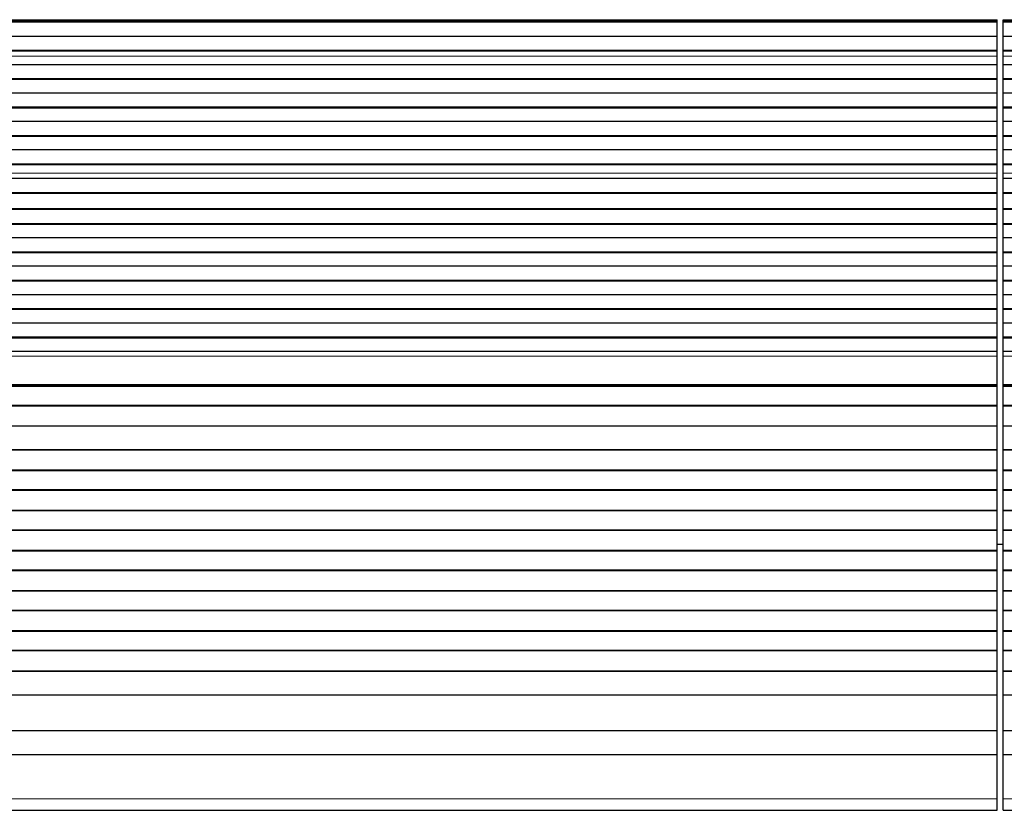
# Model space of a CAD drawing. Header units: inches. Extents: x 0 to 20790, y -12 to 14700.
# Tile 53 of 133: x 3208 to 3698, y 11587 to 11981. Entities that reach past the tile are written whole.
import ezdxf

# ---------------------------------------------------------------- set-up
doc = ezdxf.new("R2010")
doc.units = ezdxf.units.IN
doc.layers.add('1', color=7, linetype='Continuous', true_color=0xffffff)
doc.layers.add('254', color=7, linetype='Continuous', true_color=0xffffff)
doc.styles.add('latin_extended', font='simplex.shx')
doc.dimstyles.get("Standard").update_dxf_attribs({"dimtxt": 0.18, "dimasz": 0.18, "dimexe": 0.18, "dimexo": 0.0625, "dimgap": 0.09, "dimtad": 0, "dimtih": 1, "dimtoh": 1, "dimdec": 4, "dimzin": 0, "dimdsep": 46, "dimtxsty": 'Standard', "dimcen": 0.09, "dimadec": 0, "dimazin": 0, "dimtfac": 1, "dimtdec": 4, "dimtofl": 0, "dimtmove": 0, "dimatfit": 3, "dimfxl": 1, "dimtolj": 1, "dimtzin": 0, "dimarcsym": 0})

# ---------------------------------------------------------------- blocks, each defined once
blk = doc.blocks.new('_U12')
at = {"layer": '254', "color": 3, "linetype": 'Continuous', "lineweight": 13, "transparency": 16777216}
for p, q in [((1265.87, 11808.12), (1265.87, 8470.57)), ((7579.37, 10116.01), (7579.37, 8470.57)), ((7456.87, 8505.57), (1388.37, 8505.57))]:
    blk.add_line(p, q, dxfattribs=at)
at = {"layer": '254', "color": 3, "transparency": 16777216}
for points in [[(1388.37, 8525.98), (1388.37, 8485.15), (1265.87, 8505.57)], [(7456.87, 8485.15), (7456.87, 8525.98), (7579.37, 8505.57)]]:
    blk.add_solid(points, dxfattribs=at)
at = {"layer": 'Defpoints', "color": 0, "transparency": 16777216}
for p in [(1265.87, 11843.12), (7579.37, 10151.01), (1265.87, 8505.57)]:
    blk.add_point(p, dxfattribs=at)
at = {"layer": '254', "color": 2, "lineweight": 13, "transparency": 16777216, "insert": (4215.54, 8689.32), "char_height": 122.5, "attachment_point": 1, "style": 'latin_extended'}
blk.add_mtext('\\A1;6314', dxfattribs=at)

msp = doc.modelspace()

# ---------------------------------------------------------------- linework, layer by layer
at = {"layer": '1', "color": 110, "linetype": 'Continuous', "lineweight": 13}
for p, q in [((3694.875, 11980.926), (2479.388, 11980.926)), ((4674.875, 11980.926), (3697.875, 11980.926)), ((3694.875, 11962.731), (2479.388, 11962.731)), ((3694.875, 11962.704), (2479.388, 11962.704)), ((4674.875, 11962.731), (3697.875, 11962.731)), ((4674.875, 11962.704), (3697.875, 11962.704)), ((3694.875, 11904.466), (2479.388, 11904.466)), ((3694.875, 11904.438), (2479.388, 11904.438)), ((4674.875, 11904.466), (3697.875, 11904.466)), ((4674.875, 11904.438), (3697.875, 11904.438)), ((3694.875, 11813.401), (2479.388, 11813.401)), ((4674.875, 11813.401), (3697.875, 11813.401)), ((3694.875, 11799.259), (2479.388, 11799.259)), ((4674.875, 11799.259), (3697.875, 11799.259)), ((3694.875, 11592.925), (2478.875, 11592.925)), ((4674.875, 11592.925), (3697.875, 11592.925))]:
    msp.add_line(p, q, dxfattribs=at)
at = {"layer": '1', "color": 2, "linetype": 'Continuous', "lineweight": 25}
for p, q in [((3694.875, 11980.502), (3694.875, 11980.926)), ((3697.875, 11980.502), (3697.875, 11980.926)), ((3694.875, 11980.502), (2479.388, 11980.502)), ((3694.875, 11979.835), (2479.388, 11979.835)), ((3694.875, 11979.699), (2479.388, 11979.699)), ((3694.875, 11979.835), (3694.875, 11980.502)), ((3694.875, 11979.699), (3694.875, 11979.835)), ((3694.875, 11972.467), (3694.875, 11979.699)), ((3697.875, 11979.835), (3697.875, 11980.502)), ((4674.875, 11980.502), (3697.875, 11980.502)), ((3697.875, 11979.699), (3697.875, 11979.835)), ((4674.875, 11979.835), (3697.875, 11979.835)), ((3697.875, 11972.467), (3697.875, 11979.699)), ((4674.875, 11979.699), (3697.875, 11979.699)), ((3694.875, 11972.467), (2479.388, 11972.467)), ((3694.875, 11965.533), (3694.875, 11972.467)), ((3697.875, 11965.533), (3697.875, 11972.467)), ((4674.875, 11972.467), (3697.875, 11972.467)), ((3694.875, 11965.533), (2479.388, 11965.533)), ((3694.875, 11965.179), (2479.388, 11965.179)), ((3694.875, 11965.179), (3694.875, 11965.533)), ((3694.875, 11962.731), (3694.875, 11965.179)), ((3694.875, 11962.704), (3694.875, 11962.731)), ((3694.875, 11958.51), (3694.875, 11962.704)), ((3697.875, 11965.179), (3697.875, 11965.533)), ((4674.875, 11965.533), (3697.875, 11965.533)), ((3697.875, 11962.731), (3697.875, 11965.179)), ((4674.875, 11965.179), (3697.875, 11965.179)), ((3697.875, 11962.704), (3697.875, 11962.731)), ((3697.875, 11958.51), (3697.875, 11962.704)), ((3694.875, 11958.51), (2479.388, 11958.51)), ((3694.875, 11951.439), (3694.875, 11958.51)), ((3697.875, 11951.439), (3697.875, 11958.51)), ((4674.875, 11958.51), (3697.875, 11958.51)), ((3694.875, 11951.439), (2479.388, 11951.439)), ((3694.875, 11951.086), (3694.875, 11951.439)), ((3697.875, 11951.086), (3697.875, 11951.439)), ((4674.875, 11951.439), (3697.875, 11951.439)), ((3694.875, 11951.086), (2479.388, 11951.086)), ((3694.875, 11944.368), (3694.875, 11951.086)), ((3697.875, 11944.368), (3697.875, 11951.086)), ((4674.875, 11951.086), (3697.875, 11951.086)), ((3694.875, 11944.368), (2479.388, 11944.368)), ((3694.875, 11937.297), (3694.875, 11944.368)), ((3697.875, 11937.297), (3697.875, 11944.368)), ((4674.875, 11944.368), (3697.875, 11944.368)), ((3694.875, 11937.297), (2479.388, 11937.297)), ((3694.875, 11936.944), (2479.388, 11936.944)), ((3694.875, 11936.944), (3694.875, 11937.297)), ((3694.875, 11930.226), (3694.875, 11936.944)), ((3697.875, 11936.944), (3697.875, 11937.297)), ((4674.875, 11937.297), (3697.875, 11937.297)), ((3697.875, 11930.226), (3697.875, 11936.944)), ((4674.875, 11936.944), (3697.875, 11936.944)), ((3694.875, 11930.226), (2479.388, 11930.226)), ((3694.875, 11923.155), (3694.875, 11930.226)), ((3697.875, 11923.155), (3697.875, 11930.226)), ((4674.875, 11930.226), (3697.875, 11930.226)), ((3694.875, 11923.155), (2479.388, 11923.155)), ((3694.875, 11922.802), (2479.388, 11922.802)), ((3694.875, 11922.802), (3694.875, 11923.155)), ((3694.875, 11916.084), (3694.875, 11922.802)), ((3697.875, 11922.802), (3697.875, 11923.155)), ((4674.875, 11923.155), (3697.875, 11923.155)), ((3697.875, 11916.084), (3697.875, 11922.802)), ((4674.875, 11922.802), (3697.875, 11922.802)), ((3694.875, 11916.084), (2479.388, 11916.084)), ((3694.875, 11909.013), (3694.875, 11916.084)), ((3697.875, 11909.013), (3697.875, 11916.084)), ((4674.875, 11916.084), (3697.875, 11916.084)), ((3694.875, 11909.013), (2479.388, 11909.013)), ((3694.875, 11908.659), (2479.388, 11908.659)), ((3694.875, 11908.659), (3694.875, 11909.013)), ((3694.875, 11904.466), (3694.875, 11908.659)), ((3697.875, 11908.659), (3697.875, 11909.013)), ((4674.875, 11909.013), (3697.875, 11909.013)), ((3697.875, 11904.466), (3697.875, 11908.659)), ((4674.875, 11908.659), (3697.875, 11908.659)), ((3694.875, 11904.438), (3694.875, 11904.466)), ((3694.875, 11901.894), (3694.875, 11904.438)), ((3697.875, 11904.438), (3697.875, 11904.466)), ((3697.875, 11901.894), (3697.875, 11904.438)), ((3694.875, 11901.894), (2479.388, 11901.894)), ((3694.875, 11901.887), (2479.388, 11901.887)), ((3694.875, 11901.887), (3694.875, 11901.894)), ((3694.875, 11894.682), (3694.875, 11901.887)), ((3697.875, 11901.887), (3697.875, 11901.894)), ((4674.875, 11901.894), (3697.875, 11901.894)), ((3697.875, 11894.682), (3697.875, 11901.887)), ((4674.875, 11901.887), (3697.875, 11901.887)), ((3694.875, 11894.682), (2479.388, 11894.682)), ((3694.875, 11894.329), (2479.388, 11894.329)), ((3694.875, 11894.329), (3694.875, 11894.682)), ((3694.875, 11886.806), (3694.875, 11894.329)), ((3697.875, 11894.329), (3697.875, 11894.682)), ((4674.875, 11894.682), (3697.875, 11894.682)), ((3697.875, 11886.806), (3697.875, 11894.329)), ((4674.875, 11894.329), (3697.875, 11894.329)), ((3694.875, 11886.806), (2479.388, 11886.806)), ((3694.875, 11886.386), (2479.388, 11886.386)), ((3694.875, 11886.386), (3694.875, 11886.806)), ((3694.875, 11879.315), (3694.875, 11886.386)), ((3697.875, 11886.386), (3697.875, 11886.806)), ((4674.875, 11886.806), (3697.875, 11886.806)), ((3697.875, 11879.315), (3697.875, 11886.386)), ((4674.875, 11886.386), (3697.875, 11886.386)), ((3694.875, 11879.315), (2479.388, 11879.315)), ((3694.875, 11878.961), (2479.388, 11878.961)), ((3694.875, 11878.961), (3694.875, 11879.315)), ((3694.875, 11872.243), (3694.875, 11878.961)), ((3697.875, 11878.961), (3697.875, 11879.315)), ((4674.875, 11879.315), (3697.875, 11879.315)), ((3697.875, 11872.243), (3697.875, 11878.961)), ((4674.875, 11878.961), (3697.875, 11878.961)), ((3694.875, 11872.243), (2479.388, 11872.243)), ((3694.875, 11865.172), (3694.875, 11872.243)), ((3697.875, 11865.172), (3697.875, 11872.243)), ((4674.875, 11872.243), (3697.875, 11872.243)), ((3694.875, 11865.172), (2479.388, 11865.172)), ((3694.875, 11864.819), (2479.388, 11864.819)), ((3694.875, 11864.819), (3694.875, 11865.172)), ((3694.875, 11858.101), (3694.875, 11864.819)), ((3697.875, 11864.819), (3697.875, 11865.172)), ((4674.875, 11865.172), (3697.875, 11865.172)), ((3697.875, 11858.101), (3697.875, 11864.819)), ((4674.875, 11864.819), (3697.875, 11864.819)), ((3694.875, 11858.101), (2479.388, 11858.101)), ((3694.875, 11851.03), (3694.875, 11858.101)), ((3697.875, 11851.03), (3697.875, 11858.101)), ((4674.875, 11858.101), (3697.875, 11858.101)), ((3694.875, 11851.03), (2479.388, 11851.03)), ((3694.875, 11850.677), (2479.388, 11850.677)), ((3694.875, 11850.677), (3694.875, 11851.03)), ((3694.875, 11843.959), (3694.875, 11850.677)), ((3697.875, 11850.677), (3697.875, 11851.03)), ((4674.875, 11851.03), (3697.875, 11851.03)), ((3697.875, 11843.959), (3697.875, 11850.677)), ((4674.875, 11850.677), (3697.875, 11850.677)), ((3694.875, 11843.959), (2479.388, 11843.959)), ((3694.875, 11836.888), (3694.875, 11843.959)), ((3697.875, 11836.888), (3697.875, 11843.959)), ((4674.875, 11843.959), (3697.875, 11843.959)), ((3694.875, 11836.888), (2479.388, 11836.888)), ((3694.875, 11836.535), (2479.388, 11836.535)), ((3694.875, 11836.535), (3694.875, 11836.888)), ((3694.875, 11829.817), (3694.875, 11836.535)), ((3697.875, 11836.535), (3697.875, 11836.888)), ((4674.875, 11836.888), (3697.875, 11836.888)), ((3697.875, 11829.817), (3697.875, 11836.535)), ((4674.875, 11836.535), (3697.875, 11836.535)), ((3694.875, 11829.817), (2479.388, 11829.817)), ((3694.875, 11822.746), (3694.875, 11829.817)), ((3697.875, 11822.746), (3697.875, 11829.817)), ((4674.875, 11829.817), (3697.875, 11829.817)), ((3694.875, 11822.746), (2479.388, 11822.746)), ((3694.875, 11822.392), (2479.388, 11822.392)), ((3694.875, 11822.392), (3694.875, 11822.746)), ((3694.875, 11815.675), (3694.875, 11822.392)), ((3697.875, 11822.392), (3697.875, 11822.746)), ((4674.875, 11822.746), (3697.875, 11822.746)), ((3697.875, 11815.675), (3697.875, 11822.392)), ((4674.875, 11822.392), (3697.875, 11822.392)), ((3694.875, 11815.675), (2479.388, 11815.675)), ((3694.875, 11813.401), (3694.875, 11815.675)), ((3697.875, 11813.401), (3697.875, 11815.675)), ((4674.875, 11815.675), (3697.875, 11815.675)), ((3694.875, 11799.259), (3694.875, 11813.401)), ((3697.875, 11799.259), (3697.875, 11813.401)), ((3694.875, 11798.543), (2479.388, 11798.543)), ((3694.875, 11798.293), (2479.388, 11798.293)), ((3694.875, 11798.543), (3694.875, 11799.259)), ((3694.875, 11798.293), (3694.875, 11798.543)), ((3694.875, 11788.793), (3694.875, 11798.293)), ((3697.875, 11798.543), (3697.875, 11799.259)), ((3697.875, 11798.293), (3697.875, 11798.543)), ((4674.875, 11798.543), (3697.875, 11798.543)), ((3697.875, 11788.793), (3697.875, 11798.293)), ((4674.875, 11798.293), (3697.875, 11798.293)), ((3694.875, 11788.793), (2479.388, 11788.793)), ((3694.875, 11788.543), (2479.388, 11788.543)), ((3694.875, 11788.543), (3694.875, 11788.793)), ((3694.875, 11778.543), (3694.875, 11788.543)), ((3697.875, 11788.543), (3697.875, 11788.793)), ((4674.875, 11788.793), (3697.875, 11788.793)), ((3697.875, 11778.543), (3697.875, 11788.543)), ((4674.875, 11788.543), (3697.875, 11788.543)), ((3694.875, 11778.543), (2479.388, 11778.543)), ((3694.875, 11766.793), (3694.875, 11778.543)), ((3697.875, 11766.793), (3697.875, 11778.543)), ((4674.875, 11778.543), (3697.875, 11778.543)), ((3694.875, 11766.793), (2479.388, 11766.793)), ((3694.875, 11766.543), (2479.388, 11766.543)), ((3694.875, 11766.543), (3694.875, 11766.793)), ((3694.875, 11756.543), (3694.875, 11766.543)), ((3697.875, 11766.543), (3697.875, 11766.793)), ((4674.875, 11766.793), (3697.875, 11766.793)), ((3697.875, 11756.543), (3697.875, 11766.543)), ((4674.875, 11766.543), (3697.875, 11766.543)), ((3694.875, 11756.543), (2479.388, 11756.543)), ((3694.875, 11756.293), (2479.388, 11756.293)), ((3694.875, 11756.293), (3694.875, 11756.543)), ((3694.875, 11746.793), (3694.875, 11756.293)), ((3697.875, 11756.293), (3697.875, 11756.543)), ((4674.875, 11756.543), (3697.875, 11756.543)), ((3697.875, 11746.793), (3697.875, 11756.293)), ((4674.875, 11756.293), (3697.875, 11756.293)), ((3694.875, 11746.793), (2479.388, 11746.793)), ((3694.875, 11746.543), (2479.388, 11746.543)), ((3694.875, 11746.543), (3694.875, 11746.793)), ((3694.875, 11736.543), (3694.875, 11746.543)), ((3697.875, 11746.543), (3697.875, 11746.793)), ((4674.875, 11746.793), (3697.875, 11746.793)), ((3697.875, 11736.543), (3697.875, 11746.543)), ((4674.875, 11746.543), (3697.875, 11746.543)), ((3694.875, 11736.543), (2479.388, 11736.543)), ((3694.875, 11736.293), (2479.388, 11736.293)), ((3694.875, 11736.293), (3694.875, 11736.543)), ((3694.875, 11726.793), (3694.875, 11736.293)), ((3697.875, 11736.293), (3697.875, 11736.543)), ((4674.875, 11736.543), (3697.875, 11736.543)), ((3697.875, 11726.793), (3697.875, 11736.293)), ((4674.875, 11736.293), (3697.875, 11736.293)), ((3694.875, 11726.793), (2479.388, 11726.793)), ((3694.875, 11726.543), (2479.388, 11726.543)), ((3694.875, 11726.543), (3694.875, 11726.793)), ((3694.875, 11716.543), (3694.875, 11726.543)), ((3697.875, 11726.543), (3697.875, 11726.793)), ((4674.875, 11726.793), (3697.875, 11726.793)), ((3697.875, 11716.543), (3697.875, 11726.543)), ((4674.875, 11726.543), (3697.875, 11726.543)), ((3694.875, 11716.543), (2479.388, 11716.543)), ((3694.875, 11716.293), (2479.388, 11716.293)), ((3694.874, 11719.691), (3697.871, 11719.691)), ((3694.875, 11716.293), (3694.875, 11716.543)), ((3694.875, 11706.793), (3694.875, 11716.293)), ((3697.875, 11716.293), (3697.875, 11716.543)), ((4674.875, 11716.543), (3697.875, 11716.543)), ((3697.875, 11706.793), (3697.875, 11716.293)), ((4674.875, 11716.293), (3697.875, 11716.293)), ((3694.875, 11706.793), (2479.388, 11706.793)), ((3694.875, 11706.543), (2479.388, 11706.543)), ((3694.875, 11706.543), (3694.875, 11706.793)), ((3694.875, 11696.543), (3694.875, 11706.543)), ((3697.875, 11706.543), (3697.875, 11706.793)), ((4674.875, 11706.793), (3697.875, 11706.793)), ((3697.875, 11696.543), (3697.875, 11706.543)), ((4674.875, 11706.543), (3697.875, 11706.543)), ((3694.875, 11696.543), (2479.388, 11696.543)), ((3694.875, 11696.293), (3694.875, 11696.543)), ((3697.875, 11696.293), (3697.875, 11696.543)), ((4674.875, 11696.543), (3697.875, 11696.543)), ((3694.875, 11696.293), (2479.388, 11696.293)), ((3694.875, 11686.793), (3694.875, 11696.293)), ((3697.875, 11686.793), (3697.875, 11696.293)), ((4674.875, 11696.293), (3697.875, 11696.293)), ((3694.875, 11686.793), (2479.388, 11686.793)), ((3694.875, 11686.543), (3694.875, 11686.793)), ((3697.875, 11686.543), (3697.875, 11686.793)), ((4674.875, 11686.793), (3697.875, 11686.793)), ((3694.875, 11686.543), (2479.388, 11686.543)), ((3694.875, 11676.543), (3694.875, 11686.543)), ((3697.875, 11676.543), (3697.875, 11686.543)), ((4674.875, 11686.543), (3697.875, 11686.543)), ((3694.875, 11676.543), (2479.388, 11676.543)), ((3694.875, 11676.293), (2479.388, 11676.293)), ((3694.875, 11676.293), (3694.875, 11676.543)), ((3694.875, 11666.793), (3694.875, 11676.293)), ((3697.875, 11676.293), (3697.875, 11676.543)), ((4674.875, 11676.543), (3697.875, 11676.543)), ((3697.875, 11666.793), (3697.875, 11676.293)), ((4674.875, 11676.293), (3697.875, 11676.293)), ((3694.875, 11666.793), (2479.388, 11666.793)), ((3694.875, 11666.543), (2479.388, 11666.543)), ((3694.875, 11666.543), (3694.875, 11666.793)), ((3694.875, 11656.543), (3694.875, 11666.543)), ((3697.875, 11666.543), (3697.875, 11666.793)), ((4674.875, 11666.793), (3697.875, 11666.793)), ((3697.875, 11656.543), (3697.875, 11666.543)), ((4674.875, 11666.543), (3697.875, 11666.543)), ((3694.875, 11656.543), (2479.388, 11656.543)), ((3694.875, 11656.293), (2479.388, 11656.293)), ((3694.875, 11656.293), (3694.875, 11656.543)), ((3694.875, 11644.56), (3694.875, 11656.293)), ((3697.875, 11656.293), (3697.875, 11656.543)), ((4674.875, 11656.543), (3697.875, 11656.543)), ((3697.875, 11644.56), (3697.875, 11656.293)), ((4674.875, 11656.293), (3697.875, 11656.293)), ((3694.875, 11644.56), (2479.388, 11644.56)), ((3694.875, 11626.748), (3694.875, 11644.56)), ((3697.875, 11626.748), (3697.875, 11644.56)), ((4674.875, 11644.56), (3697.875, 11644.56)), ((3694.875, 11626.748), (2479.388, 11626.748)), ((3694.875, 11614.788), (3694.875, 11626.748)), ((3697.875, 11614.788), (3697.875, 11626.748)), ((4674.875, 11626.748), (3697.875, 11626.748)), ((3694.875, 11614.788), (2478.875, 11614.788)), ((3694.875, 11592.925), (3694.875, 11614.788)), ((3697.875, 11592.925), (3697.875, 11614.788)), ((4674.875, 11614.788), (3697.875, 11614.788)), ((3694.875, 11587.205), (3694.875, 11592.925)), ((3697.875, 11587.205), (3697.875, 11592.925)), ((2478.875, 11587.205), (3694.875, 11587.205)), ((3697.875, 11587.205), (4674.875, 11587.205))]:
    msp.add_line(p, q, dxfattribs=at)

# ---------------------------------------------------------------- dimensions: what is measured, and where the dimension line sits
at = {"layer": '254', "color": 2, "linetype": 'Continuous', "lineweight": 13}
dim = msp.add_linear_dim(base=(1265.868, 8505.565), p1=(7579.375, 10151.013), p2=(1265.868, 11843.12), dimstyle='Standard', override={"dimscale": 35, "dimtxt": 3.5, "dimasz": 3.5, "dimexe": 1, "dimexo": 1, "dimgap": 1.75, "dimtad": 1, "dimtih": 1, "dimtoh": 0, "dimdec": 0, "dimlfac": 1, "dimzin": 8, "dimdsep": 46, "dimlunit": 2, "dimtxsty": 'latin_extended', "dimsah": 1, "dimse1": 0, "dimse2": 0, "dimsd1": 0, "dimsd2": 0, "dimclrd": 3, "dimclre": 3, "dimclrt": 2, "dimtol": 0, "dimtm": -0.1, "dimtfac": 0.714286, "dimtdec": 3, "dimtofl": 1, "dimtmove": 0, "dimtzin": 8, "dimlwd": 13, "dimlwe": 13}, dxfattribs=at)
dim.commit()
dim.dimension.update_dxf_attribs({"geometry": '_U12', "text_midpoint": (4422.622, 8505.565), "dimtype": 160})

doc.saveas('drawing.dxf')
